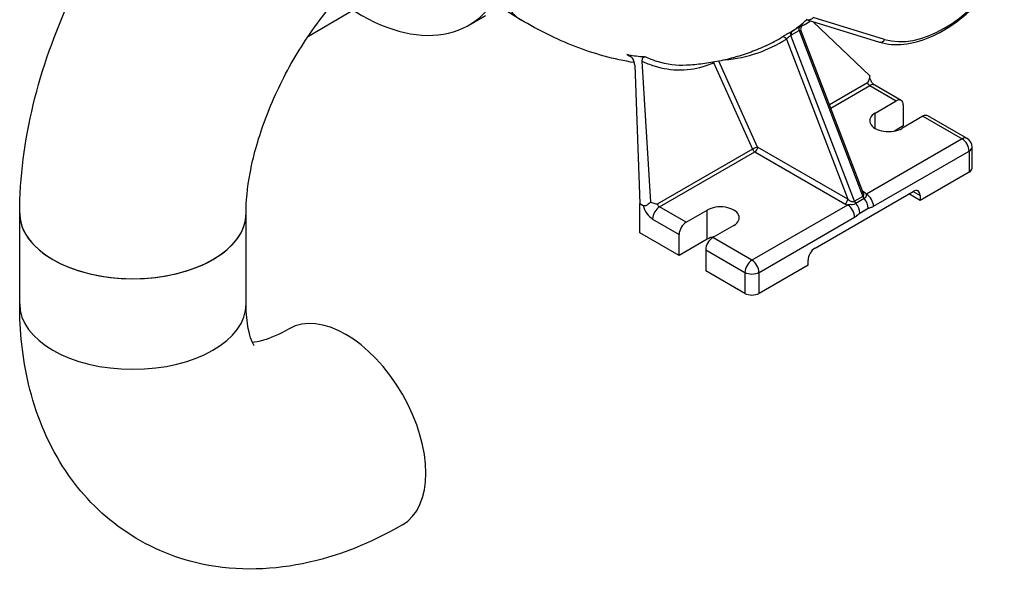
# Model space of a CAD drawing. Header units: millimetres. Extents: x 0 to 5940, y 0 to 4200.
# Tile 3 of 45: x 526 to 845, y 408 to 587. Entities that reach past the tile are written whole.
import ezdxf

# ---------------------------------------------------------------- set-up
doc = ezdxf.new("R2010")
doc.units = ezdxf.units.MM
doc.header["$LTSCALE"] = 50
doc.layers.add('02-LINIE-035', color=2, linetype='CONTINUOUS')

msp = doc.modelspace()

# ---------------------------------------------------------------- linework, layer by layer
at = {"layer": '02-LINIE-035'}
for p, q in [((619.64, 581.33), (634.06, 589.65)), ((671.47, 584.83), (676.9, 587.97)), ((780.8, 586.52), (804.23, 579.36)), ((805.83, 580.24), (782.74, 587.29)), ((782.74, 585.93), (801.1, 568.51)), ((775.77, 581.67), (778.26, 583.11)), ((778.38, 584.26), (775.89, 582.82)), ((778.26, 583.11), (798.83, 529.48)), ((799.03, 530.42), (778.78, 583.2)), ((779.86, 584.96), (778.99, 584.46)), ((774.09, 580.32), (793.91, 528.66)), ((796.11, 527.92), (775.54, 581.54)), ((727.43, 573.22), (730.24, 527.6)), ((750.55, 572.76), (763.17, 544.76)), ((764.81, 545.46), (752.31, 573.21)), ((725.1, 571.88), (726.78, 527.18)), ((800.27, 566.19), (788.02, 559.11)), ((788.43, 558.05), (801.02, 565.32)), ((801.02, 565.32), (809.6, 560.36)), ((811.2, 560.52), (802.62, 565.48)), ((802.81, 556.44), (809.6, 560.36)), ((811.86, 559.06), (811.86, 552.26)), ((802.81, 551.48), (802.81, 556.44)), ((818.19, 555.4), (811.41, 551.48)), ((818.19, 555.4), (830.87, 548.08)), ((832.47, 548.24), (819.79, 555.56)), ((811.86, 552.26), (809.03, 550.63)), ((830.87, 548.08), (799.97, 530.25)), ((763.17, 544.76), (732.39, 527)), ((793.91, 528.66), (764.81, 545.46)), ((802.23, 526.33), (833.13, 544.16)), ((833.13, 544.16), (833.13, 537.37)), ((834.07, 538.68), (834.07, 545.47)), ((733.13, 526.13), (763.91, 543.89)), ((763.91, 543.89), (793.01, 527.09)), ((833.13, 537.37), (817.29, 528.23)), ((783.35, 512.81), (815.03, 531.1)), ((798.83, 529.48), (796.11, 527.92)), ((799.23, 528.82), (796.52, 527.25)), ((799.34, 530.75), (798.78, 531.07)), ((817.29, 528.23), (813.67, 530.32)), ((815.03, 531.1), (817.29, 529.79)), ((817.29, 529.79), (817.29, 528.23)), ((726.78, 527.18), (727.83, 526.57)), ((726.78, 517.77), (726.78, 527.18)), ((741.71, 521.17), (733.13, 526.13)), ((741.71, 521.17), (748.5, 525.09)), ((748.5, 515.68), (748.5, 525.09)), ((793.88, 526.73), (762.98, 508.89)), ((797.83, 524.12), (800.55, 525.69)), ((526.38, 494.78), (526.38, 524.05)), ((599.53, 494.78), (599.53, 524.05)), ((730.87, 522.21), (739.45, 517.25)), ((765.25, 504.97), (796.14, 522.81)), ((757.1, 520.13), (750.31, 516.21)), ((739.45, 510.46), (726.78, 517.77)), ((739.45, 510.46), (739.45, 517.25)), ((748.5, 515.68), (739.45, 510.46)), ((762.98, 508.89), (750.31, 516.21)), ((748.05, 512.29), (748.05, 505.49)), ((748.05, 512.29), (760.72, 504.97)), ((781.09, 507.32), (765.25, 498.18)), ((781.09, 507.32), (781.09, 508.89)), ((760.72, 498.18), (748.05, 505.49)), ((760.72, 504.97), (760.72, 498.18)), ((765.25, 498.18), (765.25, 504.97))]:
    msp.add_line(p, q, dxfattribs=at)
msp.add_arc((830.87, 545.47), 3.2, 0, 60, dxfattribs=at)
for centre, major_axis, ratio, start_param, end_param in [((636.27, 645.8), (35.2, -60.97), 0.57735, 5.347063, 10.504435), ((825.07, 620.4), (-22.4, -38.8), 0.57735, 0.132655, 1.438141), ((709.43, 691.28), (63.64, -110.23), 0.57735, 0.045311, 0.127076), ((716.22, 695.19), (63.64, -110.23), 0.57735, 0, 0.031965), ((776.33, 581.6), (-0.63, 1.11), 0.579163, 0.051102, 1.308503), ((776.56, 581.73), (-0.64, 1.11), 0.57735, 0.045311, 1.302704), ((779.04, 583.17), (-0.64, 1.11), 0.57735, 0.045311, 1.302704), ((708.3, 690.62), (64.23, -111.25), 0.57735, 6.027063, 6.307878), ((707.46, 690.14), (63.59, -110.14), 0.57735, 6.231705, 6.307878), ((773.19, 579.8), (-0.69, 1.08), 0.816248, 4.677486, 6.175637), ((804.7, 580.89), (-0.47, -1.53), 0.809323, 0, 1.38588), ((751.29, 572.93), (-0.54, 1.16), 0.586046, 1.360706, 1.449943), ((751.29, 572.93), (1.17, 0.53), 0.140211, 1.878104, 2.193349), ((801.02, 566.36), (0.64, -1.11), 0.57735, 4.539811, 5.497787), ((801.02, 562.7), (1.6, 2.77), 0.57735, 0, 0.785398), ((809.6, 557.75), (1.6, 2.77), 0.57735, 5.497787, 7.068583), ((807.11, 553.96), (-6.08, 0), 0.57735, 5.497787, 8.63938), ((818.19, 552.79), (1.6, 2.77), 0.57735, 0, 0.785398), ((830.87, 545.47), (1.6, 2.77), 0.57735, 0, 0.785398), ((830.87, 545.47), (-1.6, 2.77), 0.57735, 3.926991, 5.497787), ((763.91, 544.94), (-1.17, -0.53), 0.140211, 3.764145, 5.334941), ((763.91, 544.94), (-0.64, 1.11), 0.57735, 1.398218, 2.356194), ((763.91, 544.94), (0.64, 1.11), 0.57735, 3.926991, 5.497787), ((830.87, 545.47), (3.2, 0), 0.57735, 5.497787, 6.283185), ((830.87, 538.68), (3.2, 0), 0.57735, 5.497787, 6.283185), ((815.03, 528.49), (1.6, 2.77), 0.57735, 5.497787, 7.068583), ((793.01, 528.14), (0.64, 1.11), 0.57735, 3.926991, 5.497787), ((794.82, 529.18), (1.46, -1.12), 0.536906, 4.493545, 6.064341), ((797.53, 530.75), (1.46, -1.12), 0.536906, 6.064341, 7.002409), ((799.61, 529.55), (-0.64, 1.11), 0.57735, 1.302704, 1.922033), ((799.34, 531.79), (-0.64, -1.11), 0.57735, 0.337501, 0.785398), ((798.28, 527), (-1.6, 2.77), 0.57735, 3.926991, 5.063625), ((797.53, 529.7), (2.75, -0.33), 0.566301, 0.554083, 0.922546), ((799.97, 527.63), (-1.6, 2.77), 0.57735, 3.926991, 5.497787), ((730.87, 525.86), (2.24, -3.88), 0.57735, 4.216743, 5.497787), ((733.13, 523.51), (-1.6, -2.77), 0.57735, 3.926991, 5.497787), ((733.13, 527.17), (-0.64, 1.11), 0.57735, 1.398218, 2.356194), ((752.8, 522.61), (6.08, 0), 0.57735, 5.497787, 8.63938), ((794.82, 528.14), (2.75, -0.33), 0.566301, 4.064139, 4.432602), ((793.88, 524.12), (-1.6, 2.77), 0.57735, 3.926991, 5.497787), ((796.9, 527.98), (-0.64, 1.11), 0.57735, 1.302704, 1.922033), ((795.57, 525.43), (-1.6, 2.77), 0.57735, 3.926991, 5.063625), ((562.96, 524.05), (36.58, 0), 0.57735, 3.141593, 6.283185), ((562.96, 524.05), (-36.58, 0), 0.57735, 0, 3.141593), ((741.71, 518.56), (1.6, 2.77), 0.57735, 0.785398, 2.356194), ((750.31, 513.59), (-1.6, -2.77), 0.57735, 3.926991, 5.497787), ((752.8, 513.2), (6.08, 0), 0.57735, 1.89324, 2.356194), ((783.35, 510.2), (-1.6, -2.77), 0.57735, 3.926991, 5.497787), ((762.98, 506.28), (-1.6, -2.77), 0.57735, 3.926991, 5.497787), ((762.98, 506.28), (1.6, -2.77), 0.57735, 0.785398, 2.356194), ((762.98, 506.28), (-3.2, 0), 0.57735, 0.785398, 2.356194), ((762.98, 499.49), (3.2, 0), 0.57735, 3.926991, 5.497787), ((562.96, 494.78), (36.58, 0), 0.57735, 3.141593, 6.283185), ((562.96, 494.78), (36.58, 0), 0.57735, 3.141593, 6.283185), ((631.74, 455.07), (-18.29, 31.68), 0.57735, 3.141593, 6.283185)]:
    msp.add_ellipse(centre, major_axis=major_axis, ratio=ratio, start_param=start_param, end_param=end_param, dxfattribs=at)
for points, knots in [([(526.38, 524.05), (526.38, 535.68), (527.95, 547.45), (533.6, 570.83), (537.71, 582.43), (548.06, 604.86), (554.31, 615.68), (568.56, 635.86), (576.55, 645.22), (593.97, 661.81), (603.38, 669.05), (613.46, 674.86)], [3.141593, 3.141593, 3.141593, 3.141593, 3.455752, 3.455752, 3.769911, 3.769911, 4.08407, 4.08407, 4.39823, 4.39823, 4.712389, 4.712389, 4.712389, 4.712389]), ([(599.53, 524.05), (599.53, 527.81), (599.93, 532.24), (601.78, 542.19), (603.3, 547.75), (607.52, 559.37), (610.27, 565.43), (616.79, 577.25), (620.56, 582.98), (628.6, 593.32), (632.85, 597.94), (641.09, 605.5), (645.09, 608.5), (649.15, 610.99), (649.59, 611.26), (650.03, 611.51)], [3.141593, 3.141593, 3.141593, 3.141593, 3.3781, 3.3781, 3.629436, 3.629436, 3.89276, 3.89276, 4.161142, 4.161142, 4.426416, 4.426416, 4.680594, 4.680594, 4.712389, 4.712389, 4.712389, 4.712389]), ([(804.23, 579.36), (806.65, 578.62), (809.28, 578.4), (814.74, 578.95), (817.58, 579.72), (823.31, 582.16), (826.19, 583.82), (831.83, 587.93), (834.59, 590.38), (839.8, 595.88), (842.27, 598.94), (844.5, 602.2)], [5.630443, 5.630443, 5.630443, 5.630443, 5.89154, 5.89154, 6.152637, 6.152637, 6.413734, 6.413734, 6.674831, 6.674831, 6.935928, 6.935928, 6.935928, 6.935928]), ([(724.98, 572.73), (724.98, 572.73), (724.97, 572.73), (721.66, 573.25), (718.4, 573.96), (712.03, 575.71), (708.92, 576.75), (702.81, 579.11), (699.83, 580.43), (693.98, 583.32), (691.12, 584.89), (688.32, 586.57)], [2.7923566, 2.7923566, 2.7923566, 2.7923566, 2.7924859, 2.7924859, 2.8849825, 2.8849825, 2.9774791, 2.9774791, 3.0699757, 3.0699757, 3.1624723, 3.1624723, 3.1624723, 3.1624723]), ([(782.74, 587.29), (782.74, 587.29), (782.74, 587.29), (782.66, 587.19), (782.58, 587.1), (782.39, 586.92), (782.29, 586.85), (782, 586.66), (781.8, 586.57), (781.41, 586.47), (781.22, 586.45), (780.87, 586.49), (780.71, 586.54), (780.58, 586.62)], [-0.4075085, -0.4075085, -0.4075085, -0.4075085, -0.4067513, -0.4067513, -0.347012, -0.347012, -0.2876627, -0.2876627, -0.1862559, -0.1862559, -0.0915581, -0.0915581, 0, 0, 0, 0]), ([(775.67, 582.7), (775.55, 582.63), (775.42, 582.56), (775.08, 582.37), (774.85, 582.24), (774.25, 581.9), (773.87, 581.69), (773.16, 581.28), (772.83, 581.08), (772.6, 580.94)], [0, 0, 0, 0, 0.079664, 0.079664, 0.2071265, 0.2071265, 0.4110663, 0.4110663, 0.6373122, 0.6373122, 0.6373122, 0.6373122]), ([(775.89, 582.82), (775.88, 582.82), (775.87, 582.81), (775.84, 582.8), (775.83, 582.79), (775.79, 582.77), (775.77, 582.75), (775.72, 582.73), (775.69, 582.71), (775.67, 582.7)], [0, 0, 0, 0, 0.00625006, 0.00625006, 0.01625015, 0.01625015, 0.03225029, 0.03225029, 0.05000045, 0.05000045, 0.05000045, 0.05000045]), ([(778.26, 583.11), (778.43, 583.21), (778.57, 583.26), (778.73, 583.26), (778.77, 583.24), (778.78, 583.2)], [-0.6408816, -0.6408816, -0.6408816, -0.6408816, -0.4133686, -0.4133686, -0.2626672, -0.2626672, -0.2626672, -0.2626672]), ([(779.12, 584.6), (779.12, 584.6), (779.12, 584.6), (779.21, 584.66), (779.27, 584.71), (779.34, 584.77), (779.29, 584.76), (778.99, 584.61), (778.72, 584.46), (778.38, 584.26)], [0.0799205, 0.0799205, 0.0799205, 0.0799205, 0.0801102, 0.0801102, 0.2082865, 0.2082865, 0.4133686, 0.4133686, 0.6408816, 0.6408816, 0.6408816, 0.6408816]), ([(779.15, 584.62), (779.15, 584.62), (779.14, 584.62), (779.13, 584.61), (779.13, 584.6), (779.1, 584.58), (779.09, 584.57), (779.04, 584.52), (779.01, 584.49), (778.94, 584.4), (778.9, 584.35), (778.81, 584.18), (778.78, 584.12), (778.74, 583.97), (778.72, 583.9), (778.69, 583.67), (778.69, 583.5), (778.76, 583.27), (778.77, 583.23), (778.78, 583.2)], [0.1615356, 0.1615356, 0.1615356, 0.1615356, 0.1825012, 0.1825012, 0.1974931, 0.1974931, 0.218193, 0.218193, 0.2318134, 0.2318134, 0.2449133, 0.2449133, 0.2508147, 0.2508147, 0.2551377, 0.2551377, 0.2614862, 0.2614862, 0.2626672, 0.2626672, 0.2626672, 0.2626672]), ([(774.09, 580.32), (774.19, 580.46), (774.33, 580.62), (774.65, 580.93), (774.83, 581.07), (775.13, 581.28), (775.24, 581.36), (775.42, 581.47), (775.48, 581.51), (775.54, 581.54)], [-0.6373122, -0.6373122, -0.6373122, -0.6373122, -0.4110663, -0.4110663, -0.2071265, -0.2071265, -0.079664, -0.079664, 0, 0, 0, 0]), ([(775.54, 581.54), (775.57, 581.56), (775.6, 581.57), (775.65, 581.6), (775.67, 581.61), (775.71, 581.64), (775.73, 581.64), (775.75, 581.66), (775.76, 581.66), (775.77, 581.67)], [-0.05000045, -0.05000045, -0.05000045, -0.05000045, -0.03225029, -0.03225029, -0.01625015, -0.01625015, -0.00625006, -0.00625006, 0, 0, 0, 0]), ([(767.69, 578.25), (766.04, 577.49), (764.37, 576.79), (760.97, 575.53), (759.26, 574.97), (755.8, 573.99), (754.06, 573.56), (750.58, 572.85), (748.83, 572.56), (745.33, 572.12), (743.59, 571.96), (741.85, 571.86)], [2.4076752, 2.4076752, 2.4076752, 2.4076752, 2.4540311, 2.4540311, 2.500387, 2.500387, 2.5467428, 2.5467428, 2.5930987, 2.5930987, 2.6394546, 2.6394546, 2.6394546, 2.6394546]), ([(725.1, 571.88), (725.08, 572.34), (724.99, 572.78), (724.68, 573.65), (724.44, 574.06), (723.93, 574.65), (723.68, 574.86), (723.16, 575.17), (722.88, 575.28), (722.59, 575.32)], [0, 0, 0, 0, 0.2165372, 0.2165372, 0.4559696, 0.4559696, 0.6339756, 0.6339756, 0.8077415, 0.8077415, 0.8077415, 0.8077415]), ([(727.34, 574.7), (727.48, 574.69), (727.63, 574.68), (728.01, 574.64), (728.26, 574.62), (728.5, 574.59)], [7.9758005, 7.9758005, 7.9758005, 7.9758005, 8.061631, 8.061631, 8.2053184, 8.2053184, 8.2053184, 8.2053184]), ([(728.5, 574.59), (728.37, 574.61), (728.23, 574.59), (727.98, 574.48), (727.87, 574.4), (727.68, 574.2), (727.61, 574.08), (727.5, 573.84), (727.47, 573.72), (727.43, 573.47), (727.42, 573.35), (727.43, 573.22)], [0, 0, 0, 0, 0.0799537, 0.0799537, 0.1533875, 0.1533875, 0.2236979, 0.2236979, 0.28134, 0.28134, 0.3405729, 0.3405729, 0.3405729, 0.3405729]), ([(727.43, 573.22), (728.72, 572.61), (730.03, 572.09), (737.01, 569.9), (742.87, 569.94), (748.99, 572.08), (749.78, 572.4), (750.55, 572.76)], [-4.515734, -4.515734, -4.515734, -4.515734, -3.747305, -3.747305, -0.492075, -0.492075, 0, 0, 0, 0]), ([(741.87, 571.87), (738.72, 571.69), (735.49, 572.09), (731.04, 573.49), (729.76, 574), (728.5, 574.59)], [1.870638, 1.870638, 1.870638, 1.870638, 3.747305, 3.747305, 4.520869, 4.520869, 4.520869, 4.520869]), ([(801.1, 568.51), (801.04, 568.2), (800.96, 567.88), (800.69, 567.08), (800.47, 566.61), (800.27, 566.19)], [2.7661557, 2.7661557, 2.7661557, 2.7661557, 2.9161912, 2.9161912, 3.1570426, 3.1570426, 3.1570426, 3.1570426]), ([(802.62, 565.48), (802.57, 565.5), (802.51, 565.54), (802.37, 565.65), (802.29, 565.72), (802.1, 565.9), (802, 566.01), (801.8, 566.27), (801.7, 566.42), (801.51, 566.73), (801.42, 566.9), (801.27, 567.22), (801.21, 567.38), (801.12, 567.67), (801.09, 567.81), (801.06, 568.02), (801.05, 568.1), (801.05, 568.22), (801.05, 568.26), (801.05, 568.27), (801.05, 568.27), (801.05, 568.27)], [3.141593, 3.141593, 3.141593, 3.141593, 3.308352, 3.308352, 3.48559, 3.48559, 3.67794, 3.67794, 3.883746, 3.883746, 4.096202, 4.096202, 4.305663, 4.305663, 4.502997, 4.502997, 4.683801, 4.683801, 4.851746, 4.851746, 4.856774, 4.856774, 4.856774, 4.856774]), ([(799.97, 530.25), (799.95, 530.19), (799.93, 530.13), (799.89, 530), (799.88, 529.93), (799.86, 529.76), (799.85, 529.69), (799.81, 529.51), (799.79, 529.43), (799.7, 529.24), (799.64, 529.16), (799.46, 528.97), (799.36, 528.89), (799.23, 528.82)], [-0.379521, -0.379521, -0.379521, -0.379521, -0.2676936, -0.2676936, -0.1567258, -0.1567258, -0.0873709, -0.0873709, -0.0440241, -0.0440241, -0.0169323, -0.0169323, 0, 0, 0, 0]), ([(730.24, 527.6), (730.07, 527.48), (729.89, 527.33), (729.58, 527.07), (729.39, 526.91), (729.12, 526.7), (728.99, 526.62), (728.73, 526.49), (728.6, 526.45), (728.36, 526.42), (728.25, 526.43), (728.03, 526.47), (727.93, 526.52), (727.83, 526.57)], [-2.7783672, -2.7783672, -2.7783672, -2.7783672, -2.6693886, -2.6693886, -2.5608616, -2.5608616, -2.4856693, -2.4856693, -2.4104769, -2.4104769, -2.349237, -2.349237, -2.287997, -2.287997, -2.287997, -2.287997]), ([(732.39, 527), (731.97, 527.07), (731.51, 527.14), (730.78, 527.36), (730.5, 527.47), (730.24, 527.6)], [0, 0, 0, 0, 0.2408513, 0.2408513, 0.3908869, 0.3908869, 0.3908869, 0.3908869]), ([(796.52, 527.25), (795.51, 526.67), (795.09, 526.87), (794.56, 526.82), (794.4, 526.8), (794.16, 526.77), (794.08, 526.76), (793.96, 526.74), (793.92, 526.73), (793.88, 526.73)], [-0.3795117, -0.3795117, -0.3795117, -0.3795117, -0.244785, -0.244785, -0.1233413, -0.1233413, -0.047439, -0.047439, 0, 0, 0, 0]), ([(800.55, 525.69), (800.57, 525.71), (800.6, 525.72), (800.66, 525.75), (800.7, 525.76), (800.81, 525.79), (800.87, 525.81), (801.03, 525.85), (801.13, 525.87), (801.4, 525.95), (801.56, 526.01), (801.9, 526.15), (802.07, 526.23), (802.23, 526.33)], [0, 0, 0, 0, 0.0169323, 0.0169323, 0.0440241, 0.0440241, 0.0873709, 0.0873709, 0.1567258, 0.1567258, 0.2676936, 0.2676936, 0.379521, 0.379521, 0.379521, 0.379521]), ([(796.14, 522.81), (796.21, 522.85), (796.28, 522.89), (796.47, 523.01), (796.58, 523.09), (796.88, 523.32), (797.06, 523.47), (797.43, 523.8), (797.63, 524.01), (797.83, 524.12)], [0, 0, 0, 0, 0.047439, 0.047439, 0.1233413, 0.1233413, 0.244785, 0.244785, 0.3795117, 0.3795117, 0.3795117, 0.3795117]), ([(650.03, 423.39), (639.96, 417.57), (629.19, 413.15), (606.63, 408.59), (594.76, 408.39), (574.23, 413.41), (565.56, 417.44), (550.96, 428.31), (544.98, 434.95), (535.04, 450.51), (531.47, 459.59), (527.27, 477.35), (526.38, 486.03), (526.38, 494.78)], [3.141593, 3.141593, 3.141593, 3.141593, 3.455752, 3.455752, 3.760279, 3.760279, 3.994402, 3.994402, 4.218271, 4.218271, 4.47615, 4.47615, 4.712389, 4.712389, 4.712389, 4.712389]), ([(602.16, 481.34), (602.16, 481.34), (602.12, 481.38), (601.76, 481.92), (600.86, 483.59), (599.82, 488.88), (599.53, 491.59), (599.53, 494.78)], [4.1328732, 4.1328732, 4.1328732, 4.1328732, 4.2048499, 4.2048499, 4.5118443, 4.5118443, 4.712389, 4.712389, 4.712389, 4.712389]), ([(613.46, 486.74), (610.2, 484.86), (607.32, 483.67), (603.58, 482.55), (602.38, 482.36), (601.61, 482.29)], [3.1415927, 3.1415927, 3.1415927, 3.1415927, 3.3781003, 3.3781003, 3.5490777, 3.5490777, 3.5490777, 3.5490777])]:
    msp.add_open_spline(points, degree=3, knots=knots, dxfattribs=at)
for points in [[(688.44, 586.5), (686.12, 587.83), (683.85, 589.25), (681.63, 590.74)], [(683.46, 591.69), (684.7, 589.49), (686.35, 587.76), (688.32, 586.57)], [(779.86, 584.96), (780.54, 585.36), (781.22, 585.77), (781.89, 586.19)], [(722.59, 575.32), (723.39, 575.2), (724.19, 575.08), (724.98, 574.98)], [(722.59, 575.32), (723.03, 575.08), (723.48, 574.85), (723.93, 574.63)], [(724.98, 574.98), (725.78, 574.87), (726.56, 574.78), (727.34, 574.7)], [(799.03, 530.42), (799.03, 530.42), (799.03, 530.41), (799.03, 530.41)]]:
    msp.add_open_spline(points, degree=3, dxfattribs=at)

doc.saveas('drawing.dxf')
